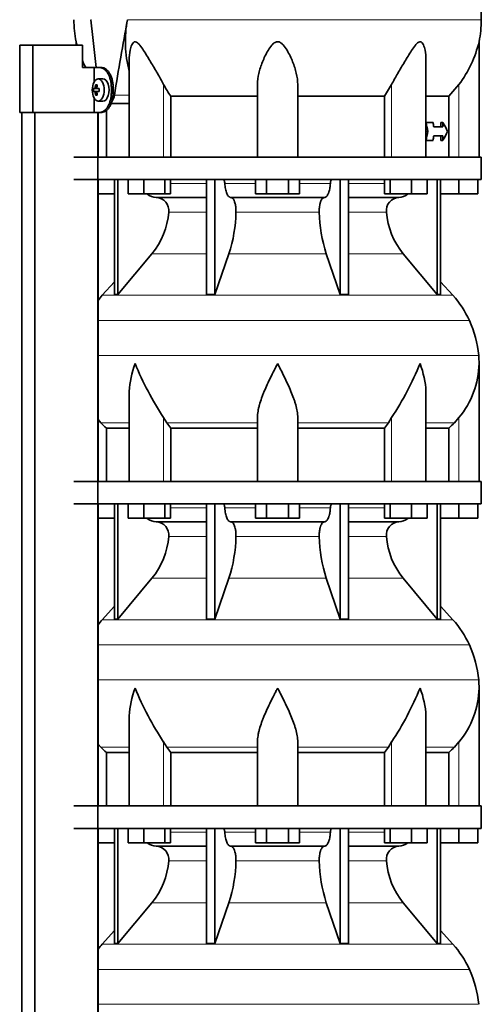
# Model space of a CAD drawing. Header units: millimetres. Extents: x 148 to 904, y -3227 to 2234.
# Tile 25 of 26: x 602 to 808, y 1257 to 1697. Entities that reach past the tile are written whole.
import ezdxf

# ---------------------------------------------------------------- set-up
doc = ezdxf.new("R2010")
doc.units = ezdxf.units.MM
for name, color, linetype in [('M5X8_UNI7687', 7, 'Continuous'), ('MID_134-15', 7, 'Continuous'), ('VSI134_DIFFUSORE', 7, 'Continuous'), ('VSI134_TERMINALE', 7, 'Continuous'), ('VSI134_TESTATA', 7, 'Continuous')]:
    doc.layers.add(name, color=color, linetype=linetype)

# ---------------------------------------------------------------- blocks, each defined once
blk = doc.blocks.new('SE3')
at = {"layer": 'M5X8_UNI7687', "color": 7, "linetype": 'Continuous', "lineweight": 35}
for p, q in [((639.24, 1670.18), (637.15, 1670.11)), ((635.08, 1665.88), (637.31, 1665.72)), ((635.08, 1664.49), (637.31, 1664.65)), ((635.98, 1667.52), (636.64, 1666.98)), ((636.82, 1665.9), (637.63, 1665.81)), ((637.63, 1664.56), (636.82, 1664.47)), ((635.98, 1662.85), (636.64, 1663.39)), ((637.15, 1660.25), (639.24, 1660.19))]:
    blk.add_line(p, q, dxfattribs=at)
at = {"layer": 'M5X8_UNI7687', "color": 4, "linetype": 'Continuous', "lineweight": 9}
for p, q in [((637.31, 1665.72), (635.53, 1665.89)), ((635.53, 1664.47), (637.31, 1664.65)), ((635.8, 1666.39), (636.59, 1666.31)), ((636.58, 1664.05), (635.8, 1663.98)), ((636.84, 1665.89), (637.63, 1665.81)), ((637.63, 1664.56), (636.84, 1664.47))]:
    blk.add_line(p, q, dxfattribs=at)
at = {"layer": 'M5X8_UNI7687', "color": 7, "linetype": 'Continuous', "lineweight": 35}
blk.add_arc((644.33, 1665.18), 9.27, 175.7167, 184.2833, dxfattribs=at)
blk.add_ellipse((637.19, 1665.18), major_axis=(0, 4.93), ratio=0.544639, dxfattribs=at)
for centre, major_axis, ratio, start_param, end_param in [((639.29, 1665.18), (0, -5), 0.544639, 0, 3.159643), ((644.48, 1665.03), (-9.97, 0.73), 0.047468, -0.453089, -0.33853), ((644.48, 1665.34), (-9.97, -0.73), 0.047468, 0.33853, 0.453089), ((644.56, 1665.18), (0, 10), 0.882948, 1.335108, 1.449667), ((644.56, 1665.18), (0, -10), 0.882948, 4.833518, 4.948078), ((642.64, 1662.12), (-7.92, 4.79), 0.318449, -0.559729, -0.410036), ((644.39, 1665.18), (0, 10), 0.788011, 1.335108, 1.449667), ((644.39, 1665.18), (0, -10), 0.788011, 4.833518, 4.948078), ((644.48, 1665.03), (-9.97, 0.73), 0.047468, -0.809907, -0.695348), ((644.48, 1665.34), (-9.97, -0.73), 0.047468, 0.695348, 0.809907), ((637.3, 1666.22), (0.975, -0.099), 0.510424, 4.771824, 5.100533), ((637.3, 1664.15), (0.975, 0.099), 0.510424, 1.182652, 1.511361), ((640.97, 1665.18), (0, 9.26), 0.361923, 1.49595, 1.645642), ((642.64, 1668.25), (-7.92, -4.79), 0.318449, 0.410036, 0.559729)]:
    blk.add_ellipse(centre, major_axis=major_axis, ratio=ratio, start_param=start_param, end_param=end_param, dxfattribs=at)
for points in [[(635.53, 1665.89), (635.54, 1665.89), (635.55, 1665.9), (635.57, 1665.9), (635.59, 1665.92), (635.62, 1665.93), (635.64, 1665.95), (635.66, 1665.98), (635.68, 1666.01), (635.7, 1666.04), (635.72, 1666.08), (635.73, 1666.12), (635.75, 1666.16), (635.76, 1666.2), (635.77, 1666.25), (635.78, 1666.29), (635.79, 1666.34), (635.8, 1666.37), (635.8, 1666.39)], [(635.8, 1663.98), (635.8, 1663.99), (635.79, 1664.03), (635.78, 1664.08), (635.77, 1664.12), (635.76, 1664.16), (635.75, 1664.21), (635.73, 1664.25), (635.72, 1664.29), (635.7, 1664.33), (635.68, 1664.36), (635.66, 1664.39), (635.64, 1664.42), (635.62, 1664.44), (635.59, 1664.45), (635.57, 1664.46), (635.55, 1664.47), (635.54, 1664.47), (635.53, 1664.47)], [(636.57, 1666.39), (636.57, 1666.37), (636.57, 1666.34), (636.57, 1666.29), (636.57, 1666.25), (636.58, 1666.2), (636.59, 1666.16), (636.6, 1666.12), (636.61, 1666.08), (636.63, 1666.04), (636.65, 1666.01), (636.68, 1665.98), (636.7, 1665.95), (636.73, 1665.93), (636.75, 1665.92), (636.78, 1665.9), (636.81, 1665.9), (636.83, 1665.89), (636.84, 1665.89)], [(636.84, 1664.47), (636.83, 1664.47), (636.81, 1664.47), (636.78, 1664.46), (636.75, 1664.45), (636.73, 1664.44), (636.7, 1664.42), (636.68, 1664.39), (636.65, 1664.36), (636.63, 1664.33), (636.61, 1664.29), (636.6, 1664.25), (636.59, 1664.21), (636.58, 1664.16), (636.57, 1664.12), (636.57, 1664.08), (636.57, 1664.03), (636.57, 1663.99), (636.57, 1663.98)]]:
    blk.add_open_spline(points, degree=3, dxfattribs=at)
at = {"layer": 'MID_134-15', "color": 7, "linetype": 'Continuous', "lineweight": 35}
for p, q in [((603.09, 1655.18), (603.09, -536.32)), ((608.89, 1655.18), (608.89, -536.32)), ((637.02, -536.32), (637.02, 1655.18)), ((637.09, 1635.18), (637.09, 1655.18)), ((637.09, 1490.18), (637.09, 1625.18)), ((637.09, 1345.18), (637.09, 1480.18)), ((637.09, 1200.18), (637.09, 1335.18))]:
    blk.add_line(p, q, dxfattribs=at)
at = {"layer": 'VSI134_DIFFUSORE', "color": 7, "linetype": 'Continuous', "lineweight": 35}
for p, q in [((808.29, 1635.18), (626.29, 1635.18)), ((808.29, 1625.18), (808.29, 1635.18)), ((626.29, 1625.18), (808.29, 1625.18)), ((644.46, 1625.18), (644.46, 1573.73)), ((645.99, 1625.18), (645.99, 1573.73)), ((650.53, 1618.78), (650.53, 1625.18)), ((657.47, 1618.78), (657.47, 1625.18)), ((666.95, 1618.78), (666.95, 1625.18)), ((669.49, 1618.78), (669.49, 1625.18)), ((685.59, 1625.18), (685.59, 1573.73)), ((689.28, 1625.18), (689.28, 1573.73)), ((707.47, 1618.78), (707.47, 1625.18)), ((712.38, 1618.78), (712.38, 1625.18)), ((722.19, 1618.78), (722.19, 1625.18)), ((727.1, 1618.78), (727.1, 1625.18)), ((745.29, 1625.18), (745.29, 1573.73)), ((748.98, 1625.18), (748.98, 1573.73)), ((765.08, 1618.78), (765.08, 1625.18)), ((767.62, 1618.78), (767.62, 1625.18)), ((777.1, 1618.78), (777.1, 1625.18)), ((784.04, 1618.78), (784.04, 1625.18)), ((788.58, 1625.18), (788.58, 1573.73)), ((790.11, 1625.18), (790.11, 1573.73)), ((798.29, 1618.78), (798.29, 1625.18)), ((806.79, 1618.78), (806.79, 1625.18)), ((644.46, 1618.78), (637.09, 1618.78)), ((657.47, 1618.78), (650.53, 1618.78)), ((666.95, 1618.78), (657.47, 1618.78)), ((663.11, 1617.18), (685.59, 1617.18)), ((669.49, 1618.78), (666.95, 1618.78)), ((696.38, 1617.18), (738.2, 1617.18)), ((712.38, 1618.78), (707.47, 1618.78)), ((722.19, 1618.78), (712.38, 1618.78)), ((727.1, 1618.78), (722.19, 1618.78)), ((748.98, 1617.18), (771.46, 1617.18)), ((767.62, 1618.78), (765.08, 1618.78)), ((777.1, 1618.78), (767.62, 1618.78)), ((784.04, 1618.78), (777.1, 1618.78)), ((798.29, 1618.78), (790.11, 1618.78)), ((806.79, 1618.78), (798.29, 1618.78)), ((645.99, 1573.73), (661.14, 1591.94)), ((689.28, 1573.73), (695.56, 1591.94)), ((739.01, 1591.94), (745.29, 1573.73)), ((773.43, 1591.94), (788.58, 1573.73)), ((644.46, 1579.5), (638.99, 1573.43)), ((795.58, 1573.43), (790.11, 1579.5)), ((644.46, 1573.73), (645.99, 1573.73)), ((685.59, 1573.73), (689.28, 1573.73)), ((745.29, 1573.73), (748.98, 1573.73)), ((788.58, 1573.73), (790.11, 1573.73)), ((807.29, 1490.18), (807.29, 1542.92)), ((651.01, 1529.54), (651.01, 1490.18)), ((783.56, 1490.18), (783.56, 1529.54)), ((667.8, 1516.48), (666.37, 1518.78)), ((708.29, 1490.18), (708.29, 1518.78)), ((726.29, 1490.18), (726.29, 1518.78)), ((768.2, 1518.78), (766.78, 1516.48)), ((798.29, 1518.78), (796.28, 1516.48)), ((638.3, 1516.48), (637.09, 1517.86)), ((640.81, 1514.04), (651.01, 1514.04)), ((640.81, 1490.18), (640.81, 1514.04)), ((669.58, 1514.04), (708.29, 1514.04)), ((669.58, 1490.18), (669.58, 1514.04)), ((726.29, 1514.04), (765, 1514.04)), ((765, 1514.04), (765, 1490.18)), ((783.56, 1514.04), (793.76, 1514.04)), ((793.76, 1514.04), (793.76, 1490.18)), ((808.29, 1490.18), (626.29, 1490.18)), ((808.29, 1480.18), (808.29, 1490.18)), ((626.29, 1480.18), (808.29, 1480.18)), ((644.46, 1480.18), (644.46, 1428.73)), ((645.99, 1480.18), (645.99, 1428.73)), ((650.53, 1473.78), (650.53, 1480.18)), ((657.47, 1473.78), (657.47, 1480.18)), ((666.95, 1473.78), (666.95, 1480.18)), ((669.49, 1473.78), (669.49, 1480.18)), ((685.59, 1480.18), (685.59, 1428.73)), ((689.28, 1480.18), (689.28, 1428.73)), ((707.47, 1473.78), (707.47, 1480.18)), ((712.38, 1473.78), (712.38, 1480.18)), ((722.19, 1473.78), (722.19, 1480.18)), ((727.1, 1473.78), (727.1, 1480.18)), ((745.29, 1480.18), (745.29, 1428.73)), ((748.98, 1480.18), (748.98, 1428.73)), ((765.08, 1473.78), (765.08, 1480.18)), ((767.62, 1473.78), (767.62, 1480.18)), ((777.1, 1473.78), (777.1, 1480.18)), ((784.04, 1473.78), (784.04, 1480.18)), ((788.58, 1480.18), (788.58, 1428.73)), ((790.11, 1480.18), (790.11, 1428.73)), ((798.29, 1473.78), (798.29, 1480.18)), ((806.79, 1473.78), (806.79, 1480.18)), ((644.46, 1473.78), (637.09, 1473.78)), ((657.47, 1473.78), (650.53, 1473.78)), ((666.95, 1473.78), (657.47, 1473.78)), ((663.11, 1472.18), (685.59, 1472.18)), ((669.49, 1473.78), (666.95, 1473.78)), ((696.38, 1472.18), (738.2, 1472.18)), ((712.38, 1473.78), (707.47, 1473.78)), ((722.19, 1473.78), (712.38, 1473.78)), ((727.1, 1473.78), (722.19, 1473.78)), ((748.98, 1472.18), (771.46, 1472.18)), ((767.62, 1473.78), (765.08, 1473.78)), ((777.1, 1473.78), (767.62, 1473.78)), ((784.04, 1473.78), (777.1, 1473.78)), ((798.29, 1473.78), (790.11, 1473.78)), ((806.79, 1473.78), (798.29, 1473.78)), ((645.99, 1428.73), (661.14, 1446.94)), ((689.28, 1428.73), (695.56, 1446.94)), ((739.01, 1446.94), (745.29, 1428.73)), ((773.43, 1446.94), (788.58, 1428.73)), ((644.46, 1434.5), (638.99, 1428.43)), ((795.58, 1428.43), (790.11, 1434.5)), ((644.46, 1428.73), (645.99, 1428.73)), ((685.59, 1428.73), (689.28, 1428.73)), ((745.29, 1428.73), (748.98, 1428.73)), ((788.58, 1428.73), (790.11, 1428.73)), ((807.29, 1345.18), (807.29, 1397.92)), ((651.01, 1384.54), (651.01, 1345.18)), ((783.56, 1345.18), (783.56, 1384.54)), ((667.8, 1371.48), (666.37, 1373.78)), ((708.29, 1345.18), (708.29, 1373.78)), ((726.29, 1345.18), (726.29, 1373.78)), ((768.2, 1373.78), (766.78, 1371.48)), ((798.29, 1373.78), (796.28, 1371.48)), ((638.3, 1371.48), (637.09, 1372.86)), ((640.81, 1369.04), (651.01, 1369.04)), ((640.81, 1345.18), (640.81, 1369.04)), ((669.58, 1369.04), (708.29, 1369.04)), ((669.58, 1345.18), (669.58, 1369.04)), ((726.29, 1369.04), (765, 1369.04)), ((765, 1369.04), (765, 1345.18)), ((783.56, 1369.04), (793.76, 1369.04)), ((793.76, 1369.04), (793.76, 1345.18)), ((808.29, 1345.18), (626.29, 1345.18)), ((808.29, 1335.18), (808.29, 1345.18)), ((626.29, 1335.18), (808.29, 1335.18)), ((644.46, 1335.18), (644.46, 1283.73)), ((645.99, 1335.18), (645.99, 1283.73)), ((650.53, 1328.78), (650.53, 1335.18)), ((657.47, 1328.78), (657.47, 1335.18)), ((666.95, 1328.78), (666.95, 1335.18)), ((669.49, 1328.78), (669.49, 1335.18)), ((685.59, 1335.18), (685.59, 1283.73)), ((689.28, 1335.18), (689.28, 1283.73)), ((707.47, 1328.78), (707.47, 1335.18)), ((712.38, 1328.78), (712.38, 1335.18)), ((722.19, 1328.78), (722.19, 1335.18)), ((727.1, 1328.78), (727.1, 1335.18)), ((745.29, 1335.18), (745.29, 1283.73)), ((748.98, 1335.18), (748.98, 1283.73)), ((765.08, 1328.78), (765.08, 1335.18)), ((767.62, 1328.78), (767.62, 1335.18)), ((777.1, 1328.78), (777.1, 1335.18)), ((784.04, 1328.78), (784.04, 1335.18)), ((788.58, 1335.18), (788.58, 1283.73)), ((790.11, 1335.18), (790.11, 1283.73)), ((798.29, 1328.78), (798.29, 1335.18)), ((806.79, 1328.78), (806.79, 1335.18)), ((644.46, 1328.78), (637.09, 1328.78)), ((657.47, 1328.78), (650.53, 1328.78)), ((666.95, 1328.78), (657.47, 1328.78)), ((663.11, 1327.18), (685.59, 1327.18)), ((669.49, 1328.78), (666.95, 1328.78)), ((696.38, 1327.18), (738.2, 1327.18)), ((712.38, 1328.78), (707.47, 1328.78)), ((722.19, 1328.78), (712.38, 1328.78)), ((727.1, 1328.78), (722.19, 1328.78)), ((748.98, 1327.18), (771.46, 1327.18)), ((767.62, 1328.78), (765.08, 1328.78)), ((777.1, 1328.78), (767.62, 1328.78)), ((784.04, 1328.78), (777.1, 1328.78)), ((798.29, 1328.78), (790.11, 1328.78)), ((806.79, 1328.78), (798.29, 1328.78)), ((645.99, 1283.73), (661.14, 1301.94)), ((689.28, 1283.73), (695.56, 1301.94)), ((739.01, 1301.94), (745.29, 1283.73)), ((773.43, 1301.94), (788.58, 1283.73)), ((644.46, 1289.5), (638.99, 1283.43)), ((795.58, 1283.43), (790.11, 1289.5)), ((644.46, 1283.73), (645.99, 1283.73)), ((685.59, 1283.73), (689.28, 1283.73)), ((745.29, 1283.73), (748.98, 1283.73)), ((788.58, 1283.73), (790.11, 1283.73))]:
    blk.add_line(p, q, dxfattribs=at)
at = {"layer": 'VSI134_DIFFUSORE', "color": 4, "linetype": 'Continuous', "lineweight": 9}
for p, q in [((669.49, 1623.41), (685.59, 1623.41)), ((693.71, 1623.41), (707.47, 1623.41)), ((727.1, 1623.41), (740.86, 1623.41)), ((748.98, 1623.41), (765.08, 1623.41)), ((685.59, 1610.64), (668.66, 1610.64)), ((735.9, 1610.64), (698.68, 1610.64)), ((765.91, 1610.64), (748.98, 1610.64)), ((661.14, 1591.94), (685.59, 1591.94)), ((695.56, 1591.94), (739.01, 1591.94)), ((748.98, 1591.94), (773.43, 1591.94)), ((638.99, 1573.43), (795.58, 1573.43)), ((802.95, 1562.17), (637.09, 1562.17)), ((637.09, 1546.54), (807.11, 1546.54)), ((666.37, 1490.18), (666.37, 1518.78)), ((768.2, 1490.18), (768.2, 1518.78)), ((798.29, 1490.18), (798.29, 1518.78)), ((651.01, 1516.48), (638.3, 1516.48)), ((708.29, 1516.48), (667.8, 1516.48)), ((726.29, 1516.48), (766.78, 1516.48)), ((783.56, 1516.48), (796.28, 1516.48)), ((669.49, 1478.41), (685.59, 1478.41)), ((693.71, 1478.41), (707.47, 1478.41)), ((727.1, 1478.41), (740.86, 1478.41)), ((748.98, 1478.41), (765.08, 1478.41)), ((685.59, 1465.64), (668.66, 1465.64)), ((735.9, 1465.64), (698.68, 1465.64)), ((765.91, 1465.64), (748.98, 1465.64)), ((661.14, 1446.94), (685.59, 1446.94)), ((695.56, 1446.94), (739.01, 1446.94)), ((748.98, 1446.94), (773.43, 1446.94)), ((638.99, 1428.43), (795.58, 1428.43)), ((802.95, 1417.17), (637.09, 1417.17)), ((637.09, 1401.54), (807.11, 1401.54)), ((666.37, 1345.18), (666.37, 1373.78)), ((768.2, 1345.18), (768.2, 1373.78)), ((798.29, 1345.18), (798.29, 1373.78)), ((651.01, 1371.48), (638.3, 1371.48)), ((708.29, 1371.48), (667.8, 1371.48)), ((726.29, 1371.48), (766.78, 1371.48)), ((783.56, 1371.48), (796.28, 1371.48)), ((669.49, 1333.41), (685.59, 1333.41)), ((693.71, 1333.41), (707.47, 1333.41)), ((727.1, 1333.41), (740.86, 1333.41)), ((748.98, 1333.41), (765.08, 1333.41)), ((685.59, 1320.64), (668.66, 1320.64)), ((735.9, 1320.64), (698.68, 1320.64)), ((765.91, 1320.64), (748.98, 1320.64)), ((661.14, 1301.94), (685.59, 1301.94)), ((695.56, 1301.94), (739.01, 1301.94)), ((748.98, 1301.94), (773.43, 1301.94)), ((638.99, 1283.43), (795.58, 1283.43)), ((802.95, 1272.17), (637.09, 1272.17)), ((637.09, 1256.54), (807.11, 1256.54))]:
    blk.add_line(p, q, dxfattribs=at)
at = {"layer": 'VSI134_DIFFUSORE', "color": 7, "linetype": 'Continuous', "lineweight": 35}
for centre, radius, start, end in [((663.34, 1623.86), 6.68, 230.2819, 268.0094), ((662.83, 1611.32), 5.87, 353.3223, 87.2173), ((771.72, 1611.34), 5.85, 92.5772, 186.8833), ((771.22, 1623.87), 6.69, 272.0607, 309.722), ((635.35, 1613.16), 33.4, 320.5472, 355.6594), ((633.72, 1611.84), 64.97, 342.1602, 358.9354), ((802.36, 1612.09), 66.48, 181.2569, 197.6475), ((799.32, 1613.21), 33.51, 184.3996, 219.3938), ((671.69, 1543.98), 44, 138, 141.8316), ((762.89, 1543.98), 44, 24.4088, 42), ((758.33, 1541.92), 49, 5.4174, 24.4088), ((768.79, 1542.91), 38.5, 359.9671, 5.4174), ((779.47, 1593.85), 135.74, 202.0412, 213.5763), ((655.1, 1593.85), 135.74, 326.4237, 337.9588), ((768.63, 1543.58), 38.66, 320.0894, 359.0042), ((700.91, 1538.7), 39.88, 213.8582, 218.2062), ((733.66, 1538.7), 39.88, 321.7938, 326.1418), ((663.34, 1478.86), 6.68, 230.2819, 268.0094), ((662.83, 1466.32), 5.87, 353.3223, 87.2173), ((771.72, 1466.34), 5.85, 92.5772, 186.8833), ((771.22, 1478.87), 6.69, 272.0607, 309.722), ((635.35, 1468.16), 33.4, 320.5472, 355.6594), ((633.72, 1466.84), 64.97, 342.1602, 358.9354), ((802.36, 1467.09), 66.48, 181.2569, 197.6475), ((799.32, 1468.21), 33.51, 184.3996, 219.3938), ((671.69, 1398.98), 44, 138, 141.8316), ((762.89, 1398.98), 44, 24.4088, 42), ((758.33, 1396.92), 49, 5.4174, 24.4088), ((768.79, 1397.91), 38.5, 359.9671, 5.4174), ((779.47, 1448.85), 135.74, 202.0412, 213.5763), ((655.1, 1448.85), 135.74, 326.4237, 337.9588), ((768.63, 1398.58), 38.66, 320.0894, 359.0042), ((700.91, 1393.7), 39.88, 213.8582, 218.2062), ((733.66, 1393.7), 39.88, 321.7938, 326.1418), ((663.34, 1333.86), 6.68, 230.2819, 268.0094), ((662.83, 1321.32), 5.87, 353.3223, 87.2173), ((771.72, 1321.34), 5.85, 92.5772, 186.8833), ((771.22, 1333.87), 6.69, 272.0607, 309.722), ((635.35, 1323.16), 33.4, 320.5472, 355.6594), ((633.72, 1321.84), 64.97, 342.1602, 358.9354), ((802.36, 1322.09), 66.48, 181.2569, 197.6475), ((799.32, 1323.21), 33.51, 184.3996, 219.3938), ((671.69, 1253.98), 44, 138, 141.8316), ((762.89, 1253.98), 44, 24.4088, 42), ((758.33, 1251.92), 49, 5.4174, 24.4088)]:
    blk.add_arc(centre, radius, start, end, dxfattribs=at)
for points, knots in [([(692.95, 1625.18), (693, 1625.18), (693.05, 1625.17), (693.14, 1625.13), (693.18, 1625.1), (693.31, 1624.97), (693.39, 1624.84), (693.53, 1624.51), (693.59, 1624.32), (693.68, 1623.89), (693.7, 1623.65), (693.71, 1623.41)], [0, 0, 0, 0, 0.125, 0.125, 0.25, 0.25, 0.5, 0.5, 0.75, 0.75, 1, 1, 1, 1]), ([(740.86, 1623.41), (740.87, 1623.65), (740.9, 1623.88), (740.96, 1624.21), (740.99, 1624.31), (741.04, 1624.5), (741.07, 1624.59), (741.14, 1624.76), (741.18, 1624.83), (741.26, 1624.95), (741.3, 1625.01), (741.39, 1625.1), (741.44, 1625.13), (741.53, 1625.17), (741.57, 1625.18), (741.62, 1625.18)], [0, 0, 0, 0, 0.25, 0.25, 0.375, 0.375, 0.5, 0.5, 0.625, 0.625, 0.75, 0.75, 0.875, 0.875, 1, 1, 1, 1]), ([(696.38, 1617.18), (696.22, 1617.18), (696.05, 1617.22), (695.81, 1617.34), (695.73, 1617.39), (695.58, 1617.5), (695.5, 1617.57), (695.27, 1617.79), (695.12, 1617.98), (694.84, 1618.43), (694.71, 1618.68), (694.47, 1619.24), (694.36, 1619.56), (694.16, 1620.23), (694.07, 1620.59), (693.92, 1621.34), (693.86, 1621.74), (693.77, 1622.56), (693.73, 1622.98), (693.71, 1623.41)], [0, 0, 0, 0, 0.125, 0.125, 0.1875, 0.1875, 0.25, 0.25, 0.375, 0.375, 0.5, 0.5, 0.625, 0.625, 0.75, 0.75, 0.875, 0.875, 1, 1, 1, 1]), ([(740.86, 1623.41), (740.84, 1622.98), (740.81, 1622.56), (740.74, 1621.95), (740.71, 1621.75), (740.65, 1621.36), (740.61, 1621.16), (740.5, 1620.59), (740.41, 1620.24), (740.27, 1619.73), (740.21, 1619.57), (740.1, 1619.26), (740.04, 1619.11), (739.86, 1618.68), (739.73, 1618.43), (739.45, 1617.99), (739.3, 1617.8), (739, 1617.49), (738.84, 1617.38), (738.52, 1617.22), (738.36, 1617.18), (738.2, 1617.18)], [0, 0, 0, 0, 0.125, 0.125, 0.1875, 0.1875, 0.25, 0.25, 0.375, 0.375, 0.4375, 0.4375, 0.5, 0.5, 0.625, 0.625, 0.75, 0.75, 0.875, 0.875, 1, 1, 1, 1]), ([(696.38, 1617.18), (696.46, 1617.18), (696.54, 1617.17), (696.7, 1617.13), (696.78, 1617.1), (697.01, 1616.97), (697.16, 1616.84), (697.45, 1616.51), (697.59, 1616.3), (697.78, 1615.94), (697.85, 1615.81), (697.97, 1615.53), (698.02, 1615.38), (698.19, 1614.93), (698.28, 1614.59), (698.4, 1614.06), (698.44, 1613.87), (698.51, 1613.49), (698.54, 1613.3), (698.61, 1612.71), (698.65, 1612.3), (698.69, 1611.47), (698.69, 1611.05), (698.68, 1610.64)], [0, 0, 0, 0, 0.0625, 0.0625, 0.125, 0.125, 0.25, 0.25, 0.375, 0.375, 0.4375, 0.4375, 0.5, 0.5, 0.625, 0.625, 0.6875, 0.6875, 0.75, 0.75, 0.875, 0.875, 1, 1, 1, 1]), ([(735.9, 1610.64), (735.88, 1611.05), (735.89, 1611.47), (735.92, 1612.09), (735.93, 1612.29), (735.96, 1612.7), (735.99, 1612.9), (736.06, 1613.49), (736.13, 1613.87), (736.25, 1614.41), (736.3, 1614.58), (736.39, 1614.92), (736.49, 1615.24), (736.61, 1615.53), (736.72, 1615.81), (736.79, 1615.94), (736.98, 1616.3), (737.12, 1616.51), (737.41, 1616.84), (737.57, 1616.97), (737.88, 1617.14), (738.04, 1617.18), (738.2, 1617.18)], [0, 0, 0, 0, 0.125, 0.125, 0.1875, 0.1875, 0.25, 0.25, 0.375, 0.375, 0.4375, 0.4375, 0.5, 0.5625, 0.5625, 0.625, 0.625, 0.75, 0.75, 0.875, 0.875, 1, 1, 1, 1]), ([(651.01, 1529.53), (651.01, 1529.86), (651.02, 1530.18), (651.17, 1534.55), (652.15, 1538.76), (653.65, 1542.91)], [0.4601729, 0.4601729, 0.4601729, 0.4601729, 0.5, 0.5, 1, 1, 1, 1]), ([(708.29, 1518.78), (708.29, 1519.7), (708.38, 1520.63), (708.62, 1522.08), (708.71, 1522.57), (708.93, 1523.54), (709.06, 1524.03), (709.47, 1525.51), (709.79, 1526.5), (710.34, 1528), (710.53, 1528.51), (710.92, 1529.53), (711.13, 1530.04), (712.21, 1532.6), (713.16, 1534.64), (714.67, 1537.73), (715.18, 1538.75), (715.96, 1540.31), (716.23, 1540.83), (716.62, 1541.61), (716.82, 1542), (717.02, 1542.39), (717.15, 1542.65), (717.22, 1542.78), (717.29, 1542.91)], [0, 0, 0, 0, 0.125, 0.125, 0.1875, 0.1875, 0.25, 0.25, 0.375, 0.375, 0.4375, 0.4375, 0.5, 0.5, 0.75, 0.75, 0.875, 0.875, 0.9375, 0.9375, 0.96875, 0.984375, 0.984375, 1, 1, 1, 1]), ([(726.29, 1518.78), (726.29, 1519.7), (726.2, 1520.63), (725.88, 1522.53), (725.66, 1523.5), (725.25, 1524.98), (725.1, 1525.48), (724.78, 1526.48), (724.61, 1526.98), (724.07, 1528.49), (723.67, 1529.49), (722.82, 1531.52), (722.37, 1532.54), (721.43, 1534.59), (720.93, 1535.63), (719.92, 1537.71), (719.4, 1538.74), (718.61, 1540.3), (718.35, 1540.82), (717.95, 1541.6), (717.82, 1541.87), (717.55, 1542.39), (717.42, 1542.65), (717.29, 1542.91)], [0, 0, 0, 0, 0.125, 0.125, 0.25, 0.25, 0.3125, 0.3125, 0.375, 0.375, 0.5, 0.5, 0.625, 0.625, 0.75, 0.75, 0.875, 0.875, 0.9375, 0.9375, 0.96875, 0.96875, 1, 1, 1, 1]), ([(783.56, 1529.53), (783.56, 1529.86), (783.56, 1530.18), (783.41, 1534.55), (782.42, 1538.76), (780.93, 1542.91)], [0.4601729, 0.4601729, 0.4601729, 0.4601729, 0.5, 0.5, 1, 1, 1, 1]), ([(692.95, 1480.18), (693, 1480.18), (693.05, 1480.17), (693.14, 1480.13), (693.18, 1480.1), (693.31, 1479.97), (693.39, 1479.84), (693.53, 1479.51), (693.59, 1479.32), (693.68, 1478.89), (693.7, 1478.65), (693.71, 1478.41)], [0, 0, 0, 0, 0.125, 0.125, 0.25, 0.25, 0.5, 0.5, 0.75, 0.75, 1, 1, 1, 1]), ([(740.86, 1478.41), (740.87, 1478.65), (740.9, 1478.88), (740.96, 1479.21), (740.99, 1479.31), (741.04, 1479.5), (741.07, 1479.59), (741.14, 1479.76), (741.18, 1479.83), (741.26, 1479.95), (741.3, 1480.01), (741.39, 1480.1), (741.44, 1480.13), (741.53, 1480.17), (741.57, 1480.18), (741.62, 1480.18)], [0, 0, 0, 0, 0.25, 0.25, 0.375, 0.375, 0.5, 0.5, 0.625, 0.625, 0.75, 0.75, 0.875, 0.875, 1, 1, 1, 1]), ([(696.38, 1472.18), (696.22, 1472.18), (696.05, 1472.22), (695.81, 1472.34), (695.73, 1472.39), (695.58, 1472.5), (695.5, 1472.57), (695.27, 1472.79), (695.12, 1472.98), (694.84, 1473.43), (694.71, 1473.68), (694.47, 1474.24), (694.36, 1474.56), (694.16, 1475.23), (694.07, 1475.59), (693.92, 1476.34), (693.86, 1476.74), (693.77, 1477.56), (693.73, 1477.98), (693.71, 1478.41)], [0, 0, 0, 0, 0.125, 0.125, 0.1875, 0.1875, 0.25, 0.25, 0.375, 0.375, 0.5, 0.5, 0.625, 0.625, 0.75, 0.75, 0.875, 0.875, 1, 1, 1, 1]), ([(740.86, 1478.41), (740.84, 1477.98), (740.81, 1477.56), (740.74, 1476.95), (740.71, 1476.75), (740.65, 1476.36), (740.61, 1476.16), (740.5, 1475.59), (740.41, 1475.24), (740.27, 1474.73), (740.21, 1474.57), (740.1, 1474.26), (740.04, 1474.11), (739.86, 1473.68), (739.73, 1473.43), (739.45, 1472.99), (739.3, 1472.8), (739, 1472.49), (738.84, 1472.38), (738.52, 1472.22), (738.36, 1472.18), (738.2, 1472.18)], [0, 0, 0, 0, 0.125, 0.125, 0.1875, 0.1875, 0.25, 0.25, 0.375, 0.375, 0.4375, 0.4375, 0.5, 0.5, 0.625, 0.625, 0.75, 0.75, 0.875, 0.875, 1, 1, 1, 1]), ([(696.38, 1472.18), (696.46, 1472.18), (696.54, 1472.17), (696.7, 1472.13), (696.78, 1472.1), (697.01, 1471.97), (697.16, 1471.84), (697.45, 1471.51), (697.59, 1471.3), (697.78, 1470.94), (697.85, 1470.81), (697.97, 1470.53), (698.02, 1470.38), (698.19, 1469.93), (698.28, 1469.59), (698.4, 1469.06), (698.44, 1468.87), (698.51, 1468.49), (698.54, 1468.3), (698.61, 1467.71), (698.65, 1467.3), (698.69, 1466.47), (698.69, 1466.05), (698.68, 1465.64)], [0, 0, 0, 0, 0.0625, 0.0625, 0.125, 0.125, 0.25, 0.25, 0.375, 0.375, 0.4375, 0.4375, 0.5, 0.5, 0.625, 0.625, 0.6875, 0.6875, 0.75, 0.75, 0.875, 0.875, 1, 1, 1, 1]), ([(735.9, 1465.64), (735.88, 1466.05), (735.89, 1466.47), (735.92, 1467.09), (735.93, 1467.29), (735.96, 1467.7), (735.99, 1467.9), (736.06, 1468.49), (736.13, 1468.87), (736.25, 1469.41), (736.3, 1469.58), (736.39, 1469.92), (736.49, 1470.24), (736.61, 1470.53), (736.72, 1470.81), (736.79, 1470.94), (736.98, 1471.3), (737.12, 1471.51), (737.41, 1471.84), (737.57, 1471.97), (737.88, 1472.14), (738.04, 1472.18), (738.2, 1472.18)], [0, 0, 0, 0, 0.125, 0.125, 0.1875, 0.1875, 0.25, 0.25, 0.375, 0.375, 0.4375, 0.4375, 0.5, 0.5625, 0.5625, 0.625, 0.625, 0.75, 0.75, 0.875, 0.875, 1, 1, 1, 1]), ([(651.01, 1384.53), (651.01, 1384.86), (651.02, 1385.18), (651.17, 1389.55), (652.15, 1393.76), (653.65, 1397.91)], [0.4601729, 0.4601729, 0.4601729, 0.4601729, 0.5, 0.5, 1, 1, 1, 1]), ([(708.29, 1373.78), (708.29, 1374.7), (708.38, 1375.63), (708.62, 1377.08), (708.71, 1377.57), (708.93, 1378.54), (709.06, 1379.03), (709.47, 1380.51), (709.79, 1381.5), (710.34, 1383), (710.53, 1383.51), (710.92, 1384.53), (711.13, 1385.04), (712.21, 1387.6), (713.16, 1389.64), (714.67, 1392.73), (715.18, 1393.75), (715.96, 1395.31), (716.23, 1395.83), (716.62, 1396.61), (716.82, 1397), (717.02, 1397.39), (717.15, 1397.65), (717.22, 1397.78), (717.29, 1397.91)], [0, 0, 0, 0, 0.125, 0.125, 0.1875, 0.1875, 0.25, 0.25, 0.375, 0.375, 0.4375, 0.4375, 0.5, 0.5, 0.75, 0.75, 0.875, 0.875, 0.9375, 0.9375, 0.96875, 0.984375, 0.984375, 1, 1, 1, 1]), ([(726.29, 1373.78), (726.29, 1374.7), (726.2, 1375.63), (725.88, 1377.53), (725.66, 1378.5), (725.25, 1379.98), (725.1, 1380.48), (724.78, 1381.48), (724.61, 1381.98), (724.07, 1383.49), (723.67, 1384.49), (722.82, 1386.52), (722.37, 1387.54), (721.43, 1389.59), (720.93, 1390.63), (719.92, 1392.71), (719.4, 1393.74), (718.61, 1395.3), (718.35, 1395.82), (717.95, 1396.6), (717.82, 1396.87), (717.55, 1397.39), (717.42, 1397.65), (717.29, 1397.91)], [0, 0, 0, 0, 0.125, 0.125, 0.25, 0.25, 0.3125, 0.3125, 0.375, 0.375, 0.5, 0.5, 0.625, 0.625, 0.75, 0.75, 0.875, 0.875, 0.9375, 0.9375, 0.96875, 0.96875, 1, 1, 1, 1]), ([(783.56, 1384.53), (783.56, 1384.86), (783.56, 1385.18), (783.41, 1389.55), (782.42, 1393.76), (780.93, 1397.91)], [0.4601729, 0.4601729, 0.4601729, 0.4601729, 0.5, 0.5, 1, 1, 1, 1]), ([(692.95, 1335.18), (693, 1335.18), (693.05, 1335.17), (693.14, 1335.13), (693.18, 1335.1), (693.31, 1334.97), (693.39, 1334.84), (693.53, 1334.51), (693.59, 1334.32), (693.68, 1333.89), (693.7, 1333.65), (693.71, 1333.41)], [0, 0, 0, 0, 0.125, 0.125, 0.25, 0.25, 0.5, 0.5, 0.75, 0.75, 1, 1, 1, 1]), ([(696.38, 1327.18), (696.22, 1327.18), (696.05, 1327.22), (695.81, 1327.34), (695.73, 1327.39), (695.58, 1327.5), (695.5, 1327.57), (695.27, 1327.79), (695.12, 1327.98), (694.84, 1328.43), (694.71, 1328.68), (694.47, 1329.24), (694.36, 1329.56), (694.16, 1330.23), (694.07, 1330.59), (693.92, 1331.34), (693.86, 1331.74), (693.77, 1332.56), (693.73, 1332.98), (693.71, 1333.41)], [0, 0, 0, 0, 0.125, 0.125, 0.1875, 0.1875, 0.25, 0.25, 0.375, 0.375, 0.5, 0.5, 0.625, 0.625, 0.75, 0.75, 0.875, 0.875, 1, 1, 1, 1]), ([(740.86, 1333.41), (740.84, 1332.98), (740.81, 1332.56), (740.74, 1331.95), (740.71, 1331.75), (740.65, 1331.36), (740.61, 1331.16), (740.5, 1330.59), (740.41, 1330.24), (740.27, 1329.73), (740.21, 1329.57), (740.1, 1329.26), (740.04, 1329.11), (739.86, 1328.68), (739.73, 1328.43), (739.45, 1327.99), (739.3, 1327.8), (739, 1327.49), (738.84, 1327.38), (738.52, 1327.22), (738.36, 1327.18), (738.2, 1327.18)], [0, 0, 0, 0, 0.125, 0.125, 0.1875, 0.1875, 0.25, 0.25, 0.375, 0.375, 0.4375, 0.4375, 0.5, 0.5, 0.625, 0.625, 0.75, 0.75, 0.875, 0.875, 1, 1, 1, 1]), ([(740.86, 1333.41), (740.87, 1333.65), (740.9, 1333.88), (740.96, 1334.21), (740.99, 1334.31), (741.04, 1334.5), (741.07, 1334.59), (741.14, 1334.76), (741.18, 1334.83), (741.26, 1334.95), (741.3, 1335.01), (741.39, 1335.1), (741.44, 1335.13), (741.53, 1335.17), (741.57, 1335.18), (741.62, 1335.18)], [0, 0, 0, 0, 0.25, 0.25, 0.375, 0.375, 0.5, 0.5, 0.625, 0.625, 0.75, 0.75, 0.875, 0.875, 1, 1, 1, 1]), ([(696.38, 1327.18), (696.46, 1327.18), (696.54, 1327.17), (696.7, 1327.13), (696.78, 1327.1), (697.01, 1326.97), (697.16, 1326.84), (697.45, 1326.51), (697.59, 1326.3), (697.78, 1325.94), (697.85, 1325.81), (697.97, 1325.53), (698.02, 1325.38), (698.19, 1324.93), (698.28, 1324.59), (698.4, 1324.06), (698.44, 1323.87), (698.51, 1323.49), (698.54, 1323.3), (698.61, 1322.71), (698.65, 1322.3), (698.69, 1321.47), (698.69, 1321.05), (698.68, 1320.64)], [0, 0, 0, 0, 0.0625, 0.0625, 0.125, 0.125, 0.25, 0.25, 0.375, 0.375, 0.4375, 0.4375, 0.5, 0.5, 0.625, 0.625, 0.6875, 0.6875, 0.75, 0.75, 0.875, 0.875, 1, 1, 1, 1]), ([(735.9, 1320.64), (735.88, 1321.05), (735.89, 1321.47), (735.92, 1322.09), (735.93, 1322.29), (735.96, 1322.7), (735.99, 1322.9), (736.06, 1323.49), (736.13, 1323.87), (736.25, 1324.41), (736.3, 1324.58), (736.39, 1324.92), (736.49, 1325.24), (736.61, 1325.53), (736.72, 1325.81), (736.79, 1325.94), (736.98, 1326.3), (737.12, 1326.51), (737.41, 1326.84), (737.57, 1326.97), (737.88, 1327.14), (738.04, 1327.18), (738.2, 1327.18)], [0, 0, 0, 0, 0.125, 0.125, 0.1875, 0.1875, 0.25, 0.25, 0.375, 0.375, 0.4375, 0.4375, 0.5, 0.5625, 0.5625, 0.625, 0.625, 0.75, 0.75, 0.875, 0.875, 1, 1, 1, 1])]:
    blk.add_open_spline(points, degree=3, knots=knots, dxfattribs=at)
for points in [[(640.81, 1514.04), (639.94, 1514.82), (639.1, 1515.64), (638.3, 1516.48)], [(796.28, 1516.48), (795.47, 1515.64), (794.63, 1514.82), (793.76, 1514.04)], [(640.81, 1369.04), (639.94, 1369.82), (639.1, 1370.64), (638.3, 1371.48)], [(796.28, 1371.48), (795.47, 1370.64), (794.63, 1369.82), (793.76, 1369.04)]]:
    blk.add_open_spline(points, degree=3, dxfattribs=at)
at = {"layer": 'VSI134_TERMINALE', "color": 7, "linetype": 'Continuous', "lineweight": 35}
for p, q in [((608.01, 1685.18), (602.08, 1685.18)), ((602.08, 1655.18), (602.08, 1685.18)), ((630.1, 1685.18), (608.01, 1685.18)), ((608.01, 1655.18), (608.01, 1685.18)), ((630.1, 1685.18), (630.1, 1675.18)), ((635.41, 1675.18), (630.1, 1675.18)), ((635.41, 1675.18), (635.41, 1668.86)), ((637.97, 1675.18), (635.41, 1675.18)), ((637.97, 1675.18), (638.77, 1675.18)), ((643.04, 1664.18), (643.04, 1666.18)), ((643.84, 1664.18), (643.84, 1666.18)), ((635.41, 1661.51), (635.41, 1655.18)), ((608.01, 1655.18), (602.08, 1655.18)), ((635.41, 1655.18), (608.01, 1655.18)), ((637.97, 1655.18), (635.41, 1655.18)), ((638.77, 1655.18), (637.97, 1655.18))]:
    blk.add_line(p, q, dxfattribs=at)
at = {"layer": 'VSI134_TERMINALE', "color": 4, "linetype": 'Continuous', "lineweight": 9}
for p, q in [((643.04, 1666.18), (643.84, 1666.18)), ((643.84, 1664.18), (643.04, 1664.18))]:
    blk.add_line(p, q, dxfattribs=at)
at = {"layer": 'VSI134_TERMINALE', "color": 7, "linetype": 'Continuous', "lineweight": 35}
for points in [[(643.04, 1666.18), (643.04, 1666.78), (643, 1667.36), (642.9, 1668.23), (642.86, 1668.51), (642.75, 1669.08), (642.69, 1669.36), (642.49, 1670.18), (642.33, 1670.69), (641.94, 1671.67), (641.72, 1672.14), (641.24, 1672.97), (640.98, 1673.34), (640.56, 1673.83), (640.41, 1673.98), (640.12, 1674.26), (639.83, 1674.51), (639.52, 1674.71), (639.21, 1674.88), (639.06, 1674.95), (638.59, 1675.13), (638.28, 1675.18), (637.97, 1675.18)], [(638.77, 1675.18), (639.08, 1675.18), (639.39, 1675.13), (639.85, 1674.96), (640.01, 1674.89), (640.31, 1674.71), (640.47, 1674.61), (640.92, 1674.28), (641.21, 1674), (641.77, 1673.35), (642.03, 1672.97), (642.51, 1672.14), (642.73, 1671.69), (643.02, 1670.95), (643.12, 1670.69), (643.28, 1670.18), (643.43, 1669.64), (643.55, 1669.09), (643.65, 1668.53), (643.7, 1668.24), (643.8, 1667.37), (643.84, 1666.78), (643.84, 1666.18)], [(637.97, 1655.18), (638.28, 1655.18), (638.59, 1655.24), (639.05, 1655.41), (639.21, 1655.48), (639.51, 1655.65), (639.67, 1655.75), (640.12, 1656.09), (640.41, 1656.37), (640.97, 1657.02), (641.23, 1657.4), (641.72, 1658.23), (641.93, 1658.68), (642.23, 1659.42), (642.32, 1659.67), (642.48, 1660.19), (642.63, 1660.72), (642.75, 1661.28), (642.85, 1661.84), (642.9, 1662.13), (643, 1663), (643.04, 1663.59), (643.04, 1664.18)], [(643.84, 1664.18), (643.84, 1663.59), (643.8, 1663), (643.7, 1662.14), (643.65, 1661.86), (643.55, 1661.29), (643.49, 1661.01), (643.29, 1660.19), (643.12, 1659.67), (642.74, 1658.7), (642.52, 1658.23), (642.04, 1657.4), (641.78, 1657.03), (641.36, 1656.54), (641.21, 1656.38), (640.92, 1656.11), (640.63, 1655.86), (640.32, 1655.66), (640.02, 1655.49), (639.86, 1655.42), (639.39, 1655.24), (639.08, 1655.18), (638.77, 1655.18)]]:
    blk.add_open_spline(points, degree=3, knots=[0, 0, 0, 0, 0.125, 0.125, 0.1875, 0.1875, 0.25, 0.25, 0.375, 0.375, 0.5, 0.5, 0.625, 0.625, 0.6875, 0.6875, 0.75, 0.8125, 0.8125, 0.875, 0.875, 1, 1, 1, 1], dxfattribs=at)
at = {"layer": 'VSI134_TESTATA', "color": 7, "linetype": 'Continuous', "lineweight": 35}
for p, q in [((808.28, 1696.6), (808.21, 1703.32)), ((627.29, 1686.77), (627.29, 1685.18)), ((807.29, 1635.18), (807.29, 1686.77)), ((651.01, 1678.69), (651.01, 1635.18)), ((783.56, 1635.18), (783.56, 1678.7)), ((708.29, 1635.18), (708.29, 1667.65)), ((726.29, 1635.18), (726.29, 1667.65)), ((768.2, 1667.65), (765, 1662.37)), ((798.29, 1667.65), (793.76, 1662.37)), ((642.87, 1659.18), (651.01, 1659.18)), ((669.58, 1662.37), (708.29, 1662.37)), ((669.58, 1635.18), (669.58, 1662.37)), ((726.29, 1662.37), (765, 1662.37)), ((765, 1662.37), (765, 1635.18)), ((783.56, 1662.37), (793.76, 1662.37)), ((793.76, 1662.37), (793.76, 1635.18)), ((640.81, 1635.18), (640.81, 1656.14)), ((783.56, 1650.68), (783.63, 1650.68)), ((786.73, 1650.68), (783.63, 1650.68)), ((790.19, 1648.68), (790.19, 1650.68)), ((790.19, 1650.68), (791.11, 1650.68)), ((791.11, 1650.68), (791.11, 1648.68)), ((783.56, 1646.68), (784.4, 1646.68)), ((791.11, 1648.68), (787.06, 1648.68)), ((783.56, 1642.68), (783.63, 1642.68)), ((786.73, 1642.68), (783.63, 1642.68)), ((791.11, 1644.68), (787.06, 1644.68)), ((790.19, 1642.68), (790.19, 1644.68)), ((790.19, 1642.68), (791.11, 1642.68)), ((791.11, 1644.68), (791.11, 1642.68))]:
    blk.add_line(p, q, dxfattribs=at)
at = {"layer": 'VSI134_TESTATA', "color": 4, "linetype": 'Continuous', "lineweight": 9}
for p, q in [((633.83, 1696.6), (634.19, 1696.61)), ((651.38, 1696.6), (650.2, 1696.6)), ((651.38, 1696.6), (808.29, 1696.6)), ((666.37, 1635.18), (666.37, 1667.65)), ((768.2, 1635.18), (768.2, 1667.65)), ((798.29, 1635.18), (798.29, 1667.65)), ((644.4, 1662.89), (651.01, 1662.89))]:
    blk.add_line(p, q, dxfattribs=at)
at = {"layer": 'VSI134_TESTATA', "color": 7, "linetype": 'Continuous', "lineweight": 35}
for centre, radius, start, end in [((675.15, 1696.6), 48.86, 179.997, 191.614), ((700.6, 1686.87), 51.33, 169.0652, 194.946), ((759.43, 1696.6), 48.86, 348.3836, 359.9992), ((677.54, 1698.75), 51.67, 193.411, 195.1814), ((757.03, 1698.75), 51.67, 322.9908, 346.589), ((677.54, 1698.75), 51.67, 203.2666, 207.1452), ((709.18, 1689.98), 48.27, 207.5442, 214.882)]:
    blk.add_arc(centre, radius, start, end, dxfattribs=at)
for centre, major_axis, ratio, start_param, end_param in [((717.29, 1640.52), (-52.11, 339.42), 0.219797, 1.371178, 1.434831), ((717.29, 1640.52), (52.11, 339.42), 0.219797, 1.438638, 1.538622), ((191.81, 1617), (445.66, -468.57), 0.868163, 0.929446, 0.936037), ((178, 1633.6), (455.99, -479.52), 0.868157, 0.904938, 0.908156), ((717.29, 1653.35), (77.41, -20.53), 0.467437, 0.355072, 0.451875), ((191.81, 1676.37), (445.65, 468.57), 0.868163, -0.936043, -0.929452), ((717.29, 1640.02), (77.41, 20.53), 0.467437, -0.451875, -0.355072), ((177.92, 1659.78), (456.13, 479.47), 0.86817, -0.907936, -0.904719)]:
    blk.add_ellipse(centre, major_axis=major_axis, ratio=ratio, start_param=start_param, end_param=end_param, dxfattribs=at)
for points, knots in [([(651.01, 1678.69), (651.01, 1680.12), (651.13, 1681.54), (651.57, 1683.77), (651.8, 1684.6), (652.3, 1685.69), (652.5, 1686.04), (653, 1686.59), (653.33, 1686.78), (654.05, 1686.75), (654.43, 1686.54), (655.11, 1685.97), (655.43, 1685.62), (656.34, 1684.5), (656.89, 1683.68), (658.51, 1681.19), (659.55, 1679.45), (661.61, 1676.02), (662.62, 1674.32), (664.57, 1670.95), (665.53, 1669.26), (666.37, 1667.65)], [0.2713594, 0.2713594, 0.2713594, 0.2713594, 0.375, 0.375, 0.4375, 0.4375, 0.46875, 0.46875, 0.5, 0.5, 0.53125, 0.53125, 0.5625, 0.5625, 0.625, 0.625, 0.75, 0.75, 0.875, 0.875, 1, 1, 1, 1]), ([(726.29, 1667.65), (726.29, 1669.29), (726.05, 1670.95), (725.26, 1674.35), (724.7, 1676.09), (723.32, 1679.54), (722.52, 1681.26), (721, 1683.77), (720.45, 1684.6), (719.45, 1685.7), (719.08, 1686.05), (718.23, 1686.6), (717.73, 1686.79), (716.71, 1686.75), (716.23, 1686.54), (715.39, 1685.96), (715.04, 1685.61), (714.05, 1684.5), (713.51, 1683.67), (712.02, 1681.19), (711.22, 1679.47), (709.85, 1676.01), (709.3, 1674.31), (708.52, 1670.95), (708.29, 1669.27), (708.29, 1667.65)], [0, 0, 0, 0, 0.125, 0.125, 0.25, 0.25, 0.375, 0.375, 0.4375, 0.4375, 0.46875, 0.46875, 0.5, 0.5, 0.53125, 0.53125, 0.5625, 0.5625, 0.625, 0.625, 0.75, 0.75, 0.875, 0.875, 1, 1, 1, 1]), ([(783.56, 1678.7), (783.56, 1680.13), (783.45, 1681.54), (783, 1683.77), (782.78, 1684.6), (782.27, 1685.7), (782.08, 1686.05), (781.56, 1686.6), (781.24, 1686.79), (780.51, 1686.75), (780.14, 1686.54), (779.45, 1685.96), (779.14, 1685.61), (778.24, 1684.5), (777.68, 1683.67), (776.06, 1681.19), (775.03, 1679.47), (772.96, 1676.01), (771.95, 1674.31), (770, 1670.95), (769.04, 1669.27), (768.2, 1667.65)], [0.2714859, 0.2714859, 0.2714859, 0.2714859, 0.375, 0.375, 0.4375, 0.4375, 0.46875, 0.46875, 0.5, 0.5, 0.53125, 0.53125, 0.5625, 0.5625, 0.625, 0.625, 0.75, 0.75, 0.875, 0.875, 1, 1, 1, 1]), ([(644.4, 1662.89), (644.35, 1662.63), (644.3, 1662.37), (644.16, 1661.87), (644.09, 1661.63), (643.91, 1661.18), (643.8, 1660.96), (643.59, 1660.57), (643.47, 1660.39), (643.27, 1660.13), (643.2, 1660.05), (643.13, 1659.97)], [0, 0, 0, 0, 0.125, 0.125, 0.25, 0.25, 0.375, 0.375, 0.5, 0.5, 0.5669128, 0.5669128, 0.5669128, 0.5669128])]:
    blk.add_open_spline(points, degree=3, knots=knots, dxfattribs=at)

msp = doc.modelspace()

# ---------------------------------------------------------------- block references
msp.add_blockref('SE3', (0, 0))

doc.saveas('drawing.dxf')
